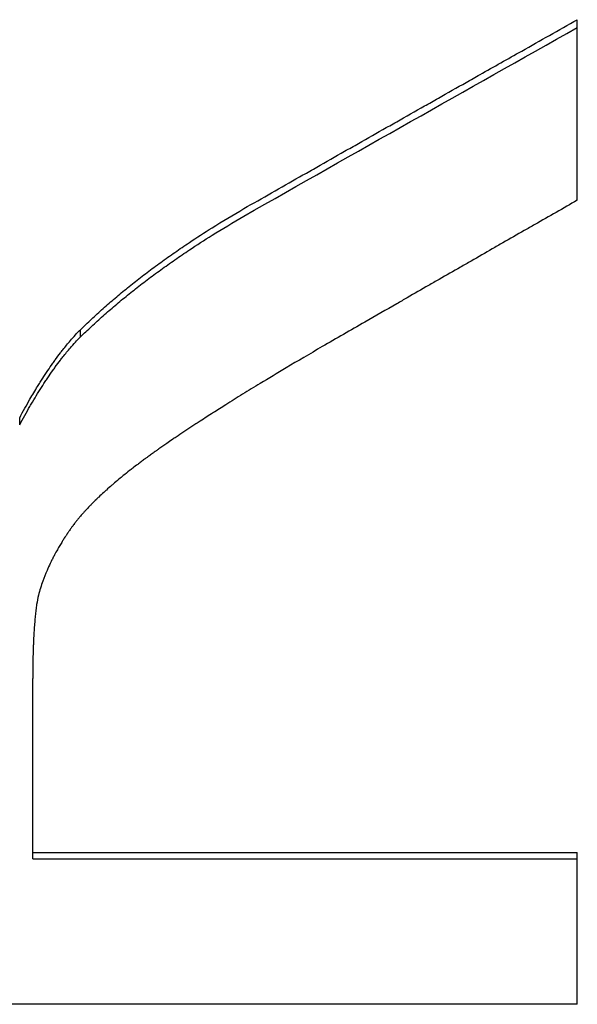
# Model space of a CAD drawing. Extents: x 0 to 39.4, y -5.5 to 5.5.
# Tile 11 of 12: x 1.408 to 1.735, y 1.72 to 2.298. Entities that reach past the tile are written whole.
import ezdxf

# ---------------------------------------------------------------- set-up
doc = ezdxf.new("R2010")
doc.units = 0
doc.header["$MEASUREMENT"] = 0
doc.layers.get('0').update_dxf_attribs({"linetype": 'CONTINUOUS'})

msp = doc.modelspace()

# ---------------------------------------------------------------- linework, layer by layer
for p, q in [((1.73527, 2.19196), (1.73527, 2.29804)), ((1.44332, 2.11163), (1.44332, 2.11591)), ((1.40765, 2.06002), (1.40765, 2.0642)), ((1.41534, 1.80879), (1.41534, 1.91098)), ((1.41534, 1.80879), (1.73527, 1.80879)), ((1.41534, 1.80513), (1.41534, 1.80879)), ((1.73527, 1.7196), (1.73527, 1.80879)), ((1.73527, 1.7196), (1.01527, 1.7196))]:
    msp.add_line(p, q)
for points, knots in [([(1.53936, 2.18704), (1.5448, 2.19015), (1.55024, 2.19325), (1.55569, 2.19635), (1.56113, 2.19945), (1.56657, 2.20255), (1.57201, 2.20564), (1.57473, 2.20719), (1.57745, 2.20874), (1.58018, 2.21028), (1.58562, 2.21338), (1.59106, 2.21647), (1.5965, 2.21956), (1.59922, 2.22111), (1.60194, 2.22265), (1.60466, 2.2242), (1.61011, 2.22729), (1.61555, 2.23038), (1.62099, 2.23346), (1.62371, 2.23501), (1.62643, 2.23655), (1.62915, 2.23809), (1.6346, 2.24118), (1.64004, 2.24426), (1.64548, 2.24734), (1.6482, 2.24888), (1.65092, 2.25042), (1.65364, 2.25196), (1.65909, 2.25504), (1.66453, 2.25812), (1.66997, 2.2612), (1.67269, 2.26274), (1.67541, 2.26427), (1.67813, 2.26581), (1.6863, 2.27042), (1.69446, 2.27503), (1.70262, 2.27964), (1.71351, 2.28578), (1.72439, 2.29191), (1.73527, 2.29804)], [0, 0, 0, 0, 0.0491418, 0.0491418, 0.0491418, 0.0982836, 0.0982836, 0.0982836, 0.1228545, 0.1228545, 0.1228545, 0.1719963, 0.1719963, 0.1719963, 0.1965671, 0.1965671, 0.1965671, 0.2457089, 0.2457089, 0.2457089, 0.2702798, 0.2702798, 0.2702798, 0.3194216, 0.3194216, 0.3194216, 0.3439925, 0.3439925, 0.3439925, 0.3931343, 0.3931343, 0.3931343, 0.4177052, 0.4177052, 0.4177052, 0.4914179, 0.4914179, 0.4914179, 0.5897014, 0.5897014, 0.5897014, 0.5897014]), ([(1.44332, 2.11591), (1.44546, 2.118), (1.44764, 2.12009), (1.44986, 2.12216), (1.45208, 2.12424), (1.45435, 2.1263), (1.45666, 2.12835), (1.45782, 2.12938), (1.45898, 2.13041), (1.46016, 2.13143), (1.46252, 2.13347), (1.46492, 2.13551), (1.46737, 2.13753), (1.46859, 2.13854), (1.46982, 2.13955), (1.47107, 2.14056), (1.47356, 2.14258), (1.47609, 2.14458), (1.47867, 2.14658), (1.47996, 2.14757), (1.48126, 2.14857), (1.48257, 2.14956), (1.48519, 2.15155), (1.48786, 2.15352), (1.49057, 2.15549), (1.49193, 2.15647), (1.4933, 2.15745), (1.49468, 2.15843), (1.49743, 2.16039), (1.50023, 2.16233), (1.50308, 2.16427), (1.5045, 2.16524), (1.50594, 2.16621), (1.50738, 2.16717), (1.51172, 2.17006), (1.51615, 2.17293), (1.52069, 2.17577), (1.52673, 2.17957), (1.53296, 2.18333), (1.53936, 2.18704)], [0, 0, 0, 0, 0.083333, 0.083333, 0.083333, 0.166667, 0.166667, 0.166667, 0.208333, 0.208333, 0.208333, 0.291667, 0.291667, 0.291667, 0.333333, 0.333333, 0.333333, 0.416667, 0.416667, 0.416667, 0.458333, 0.458333, 0.458333, 0.541667, 0.541667, 0.541667, 0.583333, 0.583333, 0.583333, 0.666667, 0.666667, 0.666667, 0.708333, 0.708333, 0.708333, 0.833333, 0.833333, 0.833333, 1, 1, 1, 1]), ([(1.73527, 2.19196), (1.73111, 2.18959), (1.72695, 2.18721), (1.72279, 2.18483), (1.71863, 2.18245), (1.71447, 2.18007), (1.7103, 2.17769), (1.70822, 2.1765), (1.70614, 2.17531), (1.70406, 2.17412), (1.6999, 2.17174), (1.69574, 2.16935), (1.69158, 2.16697), (1.6895, 2.16578), (1.68742, 2.16459), (1.68534, 2.16339), (1.68117, 2.16101), (1.67701, 2.15862), (1.67285, 2.15624), (1.67077, 2.15504), (1.66869, 2.15385), (1.66661, 2.15266), (1.66245, 2.15027), (1.65829, 2.14788), (1.65412, 2.14549), (1.65204, 2.1443), (1.64996, 2.1431), (1.64788, 2.14191), (1.64372, 2.13952), (1.63956, 2.13713), (1.6354, 2.13473), (1.63332, 2.13354), (1.63123, 2.13234), (1.62915, 2.13115), (1.62291, 2.12756), (1.61667, 2.12397), (1.61043, 2.12037), (1.6021, 2.11558), (1.59378, 2.11079), (1.58546, 2.10599)], [0, 0, 0, 0, 0.0376047, 0.0376047, 0.0376047, 0.0752094, 0.0752094, 0.0752094, 0.0940117, 0.0940117, 0.0940117, 0.1316164, 0.1316164, 0.1316164, 0.1504188, 0.1504188, 0.1504188, 0.1880235, 0.1880235, 0.1880235, 0.2068258, 0.2068258, 0.2068258, 0.2444305, 0.2444305, 0.2444305, 0.2632329, 0.2632329, 0.2632329, 0.3008376, 0.3008376, 0.3008376, 0.3196399, 0.3196399, 0.3196399, 0.376047, 0.376047, 0.376047, 0.4512564, 0.4512564, 0.4512564, 0.4512564]), ([(1.44332, 2.11163), (1.44546, 2.11372), (1.44764, 2.1158), (1.44986, 2.11787), (1.45208, 2.11994), (1.45435, 2.122), (1.45666, 2.12405), (1.45782, 2.12507), (1.45898, 2.12609), (1.46016, 2.12711), (1.46252, 2.12915), (1.46492, 2.13118), (1.46737, 2.1332), (1.46859, 2.13422), (1.46982, 2.13522), (1.47107, 2.13623), (1.47356, 2.13824), (1.47609, 2.14024), (1.47867, 2.14223), (1.47996, 2.14323), (1.48126, 2.14422), (1.48257, 2.14521), (1.48519, 2.14719), (1.48786, 2.14916), (1.49057, 2.15113), (1.49193, 2.15211), (1.4933, 2.15309), (1.49468, 2.15406), (1.49743, 2.15601), (1.50023, 2.15796), (1.50308, 2.15989), (1.5045, 2.16086), (1.50594, 2.16182), (1.50738, 2.16278), (1.51172, 2.16567), (1.51615, 2.16853), (1.52069, 2.17137), (1.52673, 2.17516), (1.53296, 2.17891), (1.53936, 2.18262)], [0, 0, 0, 0, 0.083333, 0.083333, 0.083333, 0.166667, 0.166667, 0.166667, 0.208333, 0.208333, 0.208333, 0.291667, 0.291667, 0.291667, 0.333333, 0.333333, 0.333333, 0.416667, 0.416667, 0.416667, 0.458333, 0.458333, 0.458333, 0.541667, 0.541667, 0.541667, 0.583333, 0.583333, 0.583333, 0.666667, 0.666667, 0.666667, 0.708333, 0.708333, 0.708333, 0.833333, 0.833333, 0.833333, 1, 1, 1, 1]), ([(1.40765, 2.0642), (1.40866, 2.06608), (1.40966, 2.06793), (1.41067, 2.06973), (1.41167, 2.07154), (1.41267, 2.07331), (1.41367, 2.07505), (1.41518, 2.07765), (1.41667, 2.08017), (1.41817, 2.0826), (1.41867, 2.08341), (1.41917, 2.08421), (1.41966, 2.085), (1.42066, 2.08659), (1.42166, 2.08814), (1.42265, 2.08965), (1.42315, 2.0904), (1.42364, 2.09115), (1.42414, 2.09188), (1.42513, 2.09336), (1.42612, 2.09479), (1.42711, 2.09619), (1.42761, 2.09689), (1.4281, 2.09758), (1.42859, 2.09826), (1.42958, 2.09962), (1.43057, 2.10095), (1.43155, 2.10224), (1.43205, 2.10288), (1.43254, 2.10351), (1.43303, 2.10414), (1.43451, 2.10601), (1.43598, 2.10781), (1.43745, 2.10952), (1.43942, 2.11179), (1.44137, 2.11393), (1.44332, 2.11591)], [0, 0, 0, 0, 0.083333, 0.083333, 0.083333, 0.166667, 0.166667, 0.166667, 0.291667, 0.291667, 0.291667, 0.333333, 0.333333, 0.333333, 0.416667, 0.416667, 0.416667, 0.458333, 0.458333, 0.458333, 0.541667, 0.541667, 0.541667, 0.583333, 0.583333, 0.583333, 0.666667, 0.666667, 0.666667, 0.708333, 0.708333, 0.708333, 0.833333, 0.833333, 0.833333, 1, 1, 1, 1]), ([(1.40765, 2.06002), (1.40866, 2.0619), (1.40966, 2.06374), (1.41067, 2.06555), (1.41167, 2.06735), (1.41267, 2.06912), (1.41367, 2.07085), (1.41417, 2.07171), (1.41467, 2.07257), (1.41517, 2.07342), (1.41617, 2.07511), (1.41717, 2.07676), (1.41817, 2.07838), (1.41867, 2.07919), (1.41917, 2.07999), (1.41966, 2.08078), (1.42066, 2.08236), (1.42166, 2.08391), (1.42265, 2.08542), (1.42315, 2.08617), (1.42364, 2.08691), (1.42414, 2.08765), (1.42513, 2.08912), (1.42612, 2.09055), (1.42711, 2.09195), (1.42761, 2.09265), (1.4281, 2.09333), (1.42859, 2.09401), (1.42958, 2.09537), (1.43057, 2.09669), (1.43155, 2.09798), (1.43205, 2.09862), (1.43254, 2.09926), (1.43303, 2.09988), (1.43451, 2.10175), (1.43598, 2.10354), (1.43745, 2.10525), (1.43942, 2.10752), (1.44137, 2.10965), (1.44332, 2.11163)], [0, 0, 0, 0, 0.083333, 0.083333, 0.083333, 0.166667, 0.166667, 0.166667, 0.208333, 0.208333, 0.208333, 0.291667, 0.291667, 0.291667, 0.333333, 0.333333, 0.333333, 0.416667, 0.416667, 0.416667, 0.458333, 0.458333, 0.458333, 0.541667, 0.541667, 0.541667, 0.583333, 0.583333, 0.583333, 0.666667, 0.666667, 0.666667, 0.708333, 0.708333, 0.708333, 0.833333, 0.833333, 0.833333, 1, 1, 1, 1]), ([(1.58546, 2.10599), (1.5781, 2.1017), (1.57104, 2.09754), (1.56428, 2.09351), (1.55899, 2.09036), (1.55388, 2.08729), (1.54896, 2.0843), (1.54718, 2.08322), (1.54543, 2.08215), (1.5437, 2.08109), (1.54025, 2.07898), (1.53689, 2.0769), (1.53362, 2.07487), (1.53198, 2.07385), (1.53037, 2.07284), (1.52879, 2.07184), (1.52627, 2.07027), (1.52382, 2.06871), (1.52143, 2.06719), (1.51878, 2.0655), (1.51621, 2.06385), (1.51371, 2.06223), (1.51288, 2.06169), (1.51205, 2.06115), (1.51124, 2.06061), (1.5096, 2.05955), (1.508, 2.05849), (1.50642, 2.05745), (1.50564, 2.05693), (1.50486, 2.05641), (1.50409, 2.0559), (1.50255, 2.05487), (1.50104, 2.05386), (1.49956, 2.05286), (1.49882, 2.05236), (1.49809, 2.05187), (1.49737, 2.05137), (1.49624, 2.05061), (1.49513, 2.04985), (1.49405, 2.04909), (1.49365, 2.04882), (1.49327, 2.04856), (1.49288, 2.04829), (1.49211, 2.04775), (1.49135, 2.04722), (1.49059, 2.0467), (1.49022, 2.04643), (1.48984, 2.04617), (1.48947, 2.04591), (1.48891, 2.04552), (1.48836, 2.04513), (1.48782, 2.04474), (1.48764, 2.04461), (1.48745, 2.04448), (1.48727, 2.04435), (1.48691, 2.0441), (1.48655, 2.04384), (1.4862, 2.04359), (1.48602, 2.04346), (1.48584, 2.04333), (1.48566, 2.04321), (1.48531, 2.04295), (1.48496, 2.0427), (1.4846, 2.04244), (1.48443, 2.04232), (1.48425, 2.04219), (1.48408, 2.04206), (1.48373, 2.04181), (1.48338, 2.04156), (1.48303, 2.0413), (1.48286, 2.04118), (1.48269, 2.04105), (1.48251, 2.04093), (1.482, 2.04055), (1.48148, 2.04017), (1.48097, 2.03979), (1.48063, 2.03954), (1.48029, 2.03929), (1.47996, 2.03904), (1.47928, 2.03854), (1.47862, 2.03804), (1.47796, 2.03755), (1.47763, 2.0373), (1.4773, 2.03705), (1.47697, 2.0368), (1.47599, 2.03606), (1.47502, 2.03532), (1.47407, 2.03458), (1.47344, 2.03409), (1.47281, 2.0336), (1.47219, 2.03312), (1.47095, 2.03214), (1.46973, 2.03117), (1.46854, 2.03021), (1.46795, 2.02973), (1.46736, 2.02925), (1.46678, 2.02877), (1.46562, 2.02782), (1.46448, 2.02687), (1.46337, 2.02592), (1.46282, 2.02545), (1.46227, 2.02498), (1.46173, 2.02451), (1.46065, 2.02358), (1.45959, 2.02265), (1.45856, 2.02172), (1.45805, 2.02126), (1.45754, 2.0208), (1.45704, 2.02034), (1.45603, 2.01943), (1.45506, 2.01851), (1.4541, 2.01761), (1.45363, 2.01716), (1.45316, 2.01671), (1.4527, 2.01626), (1.45177, 2.01536), (1.45088, 2.01447), (1.45, 2.01358), (1.44957, 2.01314), (1.44914, 2.0127), (1.44872, 2.01226), (1.44787, 2.01138), (1.44705, 2.01051), (1.44626, 2.00964), (1.44587, 2.00921), (1.44548, 2.00878), (1.44509, 2.00835), (1.44452, 2.0077), (1.44396, 2.00706), (1.44342, 2.00642), (1.44323, 2.00621), (1.44305, 2.006), (1.44288, 2.00579), (1.44252, 2.00536), (1.44217, 2.00494), (1.44183, 2.00452), (1.44166, 2.00431), (1.44149, 2.0041), (1.44132, 2.00389), (1.44098, 2.00347), (1.44065, 2.00306), (1.44033, 2.00264), (1.44017, 2.00243), (1.44001, 2.00222), (1.43985, 2.00202), (1.43961, 2.00171), (1.43938, 2.0014), (1.43915, 2.00109), (1.43907, 2.00099), (1.43899, 2.00088), (1.43892, 2.00078), (1.43854, 2.00027), (1.43817, 1.99976), (1.43781, 1.99925), (1.43774, 1.99915), (1.43766, 1.99904), (1.43759, 1.99894), (1.43738, 1.99864), (1.43716, 1.99833), (1.43695, 1.99802), (1.43681, 1.99782), (1.43666, 1.99762), (1.43652, 1.99741), (1.43645, 1.99731), (1.43638, 1.99721), (1.43631, 1.99711), (1.43617, 1.9969), (1.43603, 1.9967), (1.4359, 1.99649), (1.43583, 1.99639), (1.43576, 1.99629), (1.43569, 1.99619), (1.43548, 1.99588), (1.43528, 1.99557), (1.43507, 1.99527), (1.43494, 1.99506), (1.4348, 1.99486), (1.43467, 1.99465), (1.4344, 1.99424), (1.43413, 1.99383), (1.43387, 1.99342), (1.43374, 1.99322), (1.43361, 1.99301), (1.43348, 1.99281), (1.43309, 1.99219), (1.4327, 1.99158), (1.43232, 1.99096), (1.43207, 1.99055), (1.43182, 1.99014), (1.43157, 1.98973), (1.43108, 1.98891), (1.4306, 1.98809), (1.43013, 1.98726), (1.42989, 1.98685), (1.42966, 1.98644), (1.42943, 1.98603), (1.42882, 1.98493), (1.42822, 1.98384), (1.42765, 1.98274), (1.42729, 1.98206), (1.42694, 1.98137), (1.4266, 1.98068), (1.42592, 1.97931), (1.42527, 1.97794), (1.42464, 1.97656), (1.42433, 1.97587), (1.42403, 1.97519), (1.42373, 1.9745), (1.42284, 1.97243), (1.42202, 1.97036), (1.42127, 1.96828), (1.42027, 1.96551), (1.41939, 1.96274), (1.41863, 1.95995)], [0, 0, 0, 0, 0.170378, 0.170378, 0.170378, 0.303505, 0.303505, 0.303505, 0.351444, 0.351444, 0.351444, 0.447321, 0.447321, 0.447321, 0.49526, 0.49526, 0.49526, 0.571098, 0.571098, 0.571098, 0.654795, 0.654795, 0.654795, 0.682693, 0.682693, 0.682693, 0.738491, 0.738491, 0.738491, 0.76639, 0.76639, 0.76639, 0.822188, 0.822188, 0.822188, 0.850087, 0.850087, 0.850087, 0.893611, 0.893611, 0.893611, 0.909236, 0.909236, 0.909236, 0.940486, 0.940486, 0.940486, 0.956111, 0.956111, 0.956111, 0.979549, 0.979549, 0.979549, 0.987361, 0.987361, 0.987361, 1.002986, 1.002986, 1.002986, 1.010799, 1.010799, 1.010799, 1.026424, 1.026424, 1.026424, 1.034236, 1.034236, 1.034236, 1.049861, 1.049861, 1.049861, 1.057674, 1.057674, 1.057674, 1.081111, 1.081111, 1.081111, 1.096736, 1.096736, 1.096736, 1.127986, 1.127986, 1.127986, 1.143611, 1.143611, 1.143611, 1.190486, 1.190486, 1.190486, 1.221736, 1.221736, 1.221736, 1.284236, 1.284236, 1.284236, 1.315486, 1.315486, 1.315486, 1.377986, 1.377986, 1.377986, 1.409236, 1.409236, 1.409236, 1.471736, 1.471736, 1.471736, 1.502986, 1.502986, 1.502986, 1.565486, 1.565486, 1.565486, 1.596736, 1.596736, 1.596736, 1.659236, 1.659236, 1.659236, 1.690486, 1.690486, 1.690486, 1.752986, 1.752986, 1.752986, 1.784236, 1.784236, 1.784236, 1.831111, 1.831111, 1.831111, 1.846736, 1.846736, 1.846736, 1.877986, 1.877986, 1.877986, 1.893611, 1.893611, 1.893611, 1.924861, 1.924861, 1.924861, 1.940486, 1.940486, 1.940486, 1.963924, 1.963924, 1.963924, 1.971736, 1.971736, 1.971736, 2.010799, 2.010799, 2.010799, 2.018611, 2.018611, 2.018611, 2.042049, 2.042049, 2.042049, 2.057674, 2.057674, 2.057674, 2.065486, 2.065486, 2.065486, 2.081111, 2.081111, 2.081111, 2.088924, 2.088924, 2.088924, 2.112361, 2.112361, 2.112361, 2.127986, 2.127986, 2.127986, 2.159236, 2.159236, 2.159236, 2.174861, 2.174861, 2.174861, 2.221736, 2.221736, 2.221736, 2.252986, 2.252986, 2.252986, 2.315486, 2.315486, 2.315486, 2.346736, 2.346736, 2.346736, 2.429821, 2.429821, 2.429821, 2.481655, 2.481655, 2.481655, 2.585324, 2.585324, 2.585324, 2.637159, 2.637159, 2.637159, 2.792662, 2.792662, 2.792662, 3, 3, 3, 3]), ([(1.41863, 1.95995), (1.41826, 1.95827), (1.41793, 1.95642), (1.41762, 1.95439), (1.41755, 1.95389), (1.41747, 1.95337), (1.4174, 1.95284), (1.41725, 1.95179), (1.41712, 1.95069), (1.41699, 1.94955), (1.41692, 1.94897), (1.41686, 1.94839), (1.4168, 1.9478), (1.41668, 1.94661), (1.41656, 1.94538), (1.41646, 1.94411), (1.4164, 1.94347), (1.41635, 1.94283), (1.4163, 1.94217), (1.4162, 1.94085), (1.41611, 1.93949), (1.41603, 1.93809), (1.41599, 1.93739), (1.41595, 1.93667), (1.41591, 1.93595), (1.41583, 1.9345), (1.41576, 1.93301), (1.4157, 1.93148), (1.41567, 1.93071), (1.41564, 1.92993), (1.41562, 1.92915), (1.41554, 1.92678), (1.41547, 1.92432), (1.41543, 1.92175), (1.41537, 1.91833), (1.41534, 1.91474), (1.41534, 1.91098)], [0, 0, 0, 0, 0.166667, 0.166667, 0.166667, 0.208333, 0.208333, 0.208333, 0.291667, 0.291667, 0.291667, 0.333333, 0.333333, 0.333333, 0.416667, 0.416667, 0.416667, 0.458333, 0.458333, 0.458333, 0.541667, 0.541667, 0.541667, 0.583333, 0.583333, 0.583333, 0.666667, 0.666667, 0.666667, 0.708333, 0.708333, 0.708333, 0.833333, 0.833333, 0.833333, 1, 1, 1, 1])]:
    msp.add_open_spline(points, degree=3, knots=knots)
for points in [[(1.53936, 2.18262), (1.60466, 2.21977), (1.66997, 2.2567), (1.73527, 2.29338)], [(1.41534, 1.80513), (1.52198, 1.80513), (1.62863, 1.80513), (1.73527, 1.80513)]]:
    msp.add_open_spline(points, degree=3)

doc.saveas('drawing.dxf')
